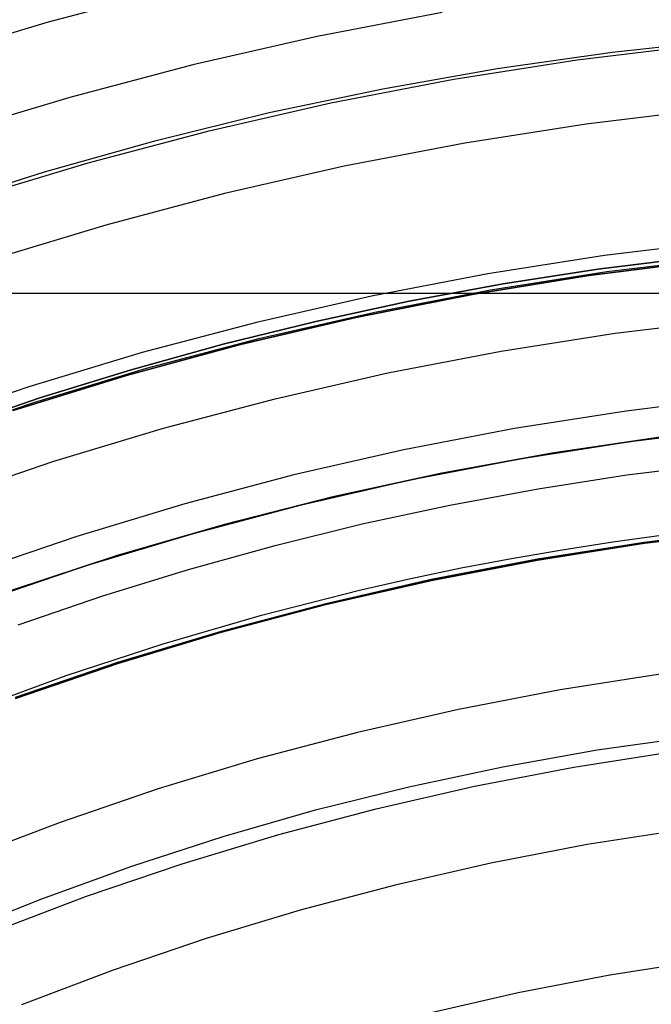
# Model space of a CAD drawing. Header units: millimetres. Extents: x 9001 to 10165, y -167 to 850.
# Tile 176 of 216: x 9566 to 9576, y 522 to 536. Entities that reach past the tile are written whole.
import ezdxf

# ---------------------------------------------------------------- set-up
doc = ezdxf.new("R2010")
doc.units = ezdxf.units.MM
for name, color, linetype in [('1', 7, 'Continuous'), ('COLOR EXT', 7, 'Continuous'), ('luz', 7, 'Continuous'), ('PLASTICO NEGRO', 7, 'Continuous')]:
    doc.layers.add(name, color=color, linetype=linetype)

msp = doc.modelspace()

# ---------------------------------------------------------------- linework, layer by layer
at = {"layer": '1', "color": 250, "true_color": 0x111111}
for p, q in [((9574.454, 535.492, 61.1), (9576.275, 535.713, 61.1)), ((9574.966, 535.605, 61.1), (9576.662, 535.788, 61.1)), ((9573.278, 535.365, 61.1), (9574.966, 535.605, 61.1)), ((9571.599, 535.069, 61.1), (9573.278, 535.365, 61.1)), ((9572.641, 535.208, 61.1), (9574.454, 535.492, 61.1)), ((9570.839, 534.862, 61.1), (9572.641, 535.208, 61.1)), ((9569.931, 534.718, 61.1), (9571.599, 535.069, 61.1)), ((9569.05, 534.453, 61.1), (9570.839, 534.862, 61.1)), ((9568.275, 534.311, 61.1), (9569.931, 534.718, 61.1)), ((9567.277, 533.983, 61.1), (9569.05, 534.453, 61.1)), ((9566.634, 533.849, 61.1), (9568.275, 534.311, 61.1)), ((9565.52, 533.453, 61.1), (9567.277, 533.983, 61.1)), ((9565.009, 533.332, 61.1), (9566.634, 533.849, 61.1)), ((9576.147, 532.593, 64.238), (9574.754, 532.419, 64.238)), ((9574.754, 532.419, 86.085), (9576.147, 532.593, 86.085)), ((9574.886, 532.384, 75.162), (9576.6, 532.592, 75.162)), ((9573.18, 532.117, 75.162), (9574.886, 532.384, 75.162)), ((9574.754, 532.419, 64.238), (9573.367, 532.204, 64.238)), ((9573.367, 532.204, 86.085), (9574.754, 532.419, 86.085)), ((9573.367, 532.204, 64.238), (9571.988, 531.948, 64.238)), ((9571.988, 531.948, 86.085), (9573.367, 532.204, 86.085)), ((9571.484, 531.791, 75.162), (9573.18, 532.117, 75.162)), ((9571.988, 531.948, 64.238), (9570.617, 531.652, 64.238)), ((9570.617, 531.652, 86.085), (9571.988, 531.948, 86.085)), ((9569.801, 531.407, 75.162), (9571.484, 531.791, 75.162)), ((9570.617, 531.652, 64.238), (9569.256, 531.317, 64.238)), ((9569.256, 531.317, 86.085), (9570.617, 531.652, 86.085)), ((9569.256, 531.317, 64.238), (9567.905, 530.942, 64.238)), ((9567.905, 530.942, 86.085), (9569.256, 531.317, 86.085)), ((9568.132, 530.965, 75.162), (9569.801, 531.407, 75.162)), ((9566.479, 530.465, 75.162), (9568.132, 530.965, 75.162)), ((9567.905, 530.942, 64.238), (9566.566, 530.529, 64.238)), ((9566.566, 530.529, 86.085), (9567.905, 530.942, 86.085)), ((9564.845, 529.909, 75.162), (9566.479, 530.465, 75.162)), ((9566.566, 530.529, 64.238), (9565.239, 530.078, 64.238)), ((9565.239, 530.078, 86.085), (9566.566, 530.529, 86.085)), ((9575.232, 529.89, 228.525), (9576.86, 530.087, 228.525)), ((9573.612, 529.636, 228.525), (9575.232, 529.89, 228.525)), ((9572.002, 529.327, 228.525), (9573.612, 529.636, 228.525)), ((9575.181, 529.4, 89.131), (9576.49, 529.563, 89.131)), ((9570.404, 528.962, 228.525), (9572.002, 529.327, 228.525)), ((9573.879, 529.198, 89.131), (9575.181, 529.4, 89.131)), ((9572.584, 528.958, 89.131), (9573.879, 529.198, 89.131)), ((9568.819, 528.542, 228.525), (9570.404, 528.962, 228.525)), ((9571.297, 528.68, 89.131), (9572.584, 528.958, 89.131)), ((9570.018, 528.365, 89.131), (9571.297, 528.68, 89.131)), ((9577.016, 528.587, 89.131), (9575.44, 528.396, 89.131)), ((9575.44, 528.396, 92.4), (9577.016, 528.587, 92.4)), ((9567.249, 528.068, 228.525), (9568.819, 528.542, 228.525)), ((9574.975, 528.417, 95.668), (9575.723, 528.518, 95.668)), ((9568.75, 528.013, 89.131), (9570.018, 528.365, 89.131)), ((9573.488, 528.174, 95.668), (9574.231, 528.302, 95.668)), ((9575.44, 528.396, 89.131), (9573.872, 528.15, 89.131)), ((9573.872, 528.15, 92.4), (9575.44, 528.396, 92.4)), ((9574.231, 528.302, 95.668), (9574.975, 528.417, 95.668)), ((9573.872, 528.15, 89.131), (9572.313, 527.85, 89.131)), ((9572.313, 527.85, 92.4), (9573.872, 528.15, 92.4)), ((9572.749, 528.034, 95.668), (9573.488, 528.174, 95.668)), ((9565.697, 527.539, 228.525), (9567.249, 528.068, 228.525)), ((9567.492, 527.625, 89.131), (9568.75, 528.013, 89.131)), ((9572.012, 527.88, 95.668), (9572.749, 528.034, 95.668)), ((9572.313, 527.85, 89.131), (9570.765, 527.497, 89.131)), ((9570.765, 527.497, 92.4), (9572.313, 527.85, 92.4)), ((9571.279, 527.714, 95.668), (9572.012, 527.88, 95.668)), ((9569.821, 527.343, 95.668), (9571.279, 527.714, 95.668)), ((9566.246, 527.201, 89.131), (9567.492, 527.625, 89.131)), ((9570.765, 527.497, 89.131), (9569.23, 527.091, 89.131)), ((9569.23, 527.091, 92.4), (9570.765, 527.497, 92.4)), ((9568.378, 526.922, 95.668), (9569.821, 527.343, 95.668)), ((9569.23, 527.091, 89.131), (9567.71, 526.631, 89.131)), ((9567.71, 526.631, 92.4), (9569.23, 527.091, 92.4)), ((9566.951, 526.453, 95.668), (9568.378, 526.922, 95.668)), ((9567.71, 526.631, 89.131), (9566.208, 526.12, 89.131)), ((9566.208, 526.12, 92.4), (9567.71, 526.631, 92.4)), ((9565.54, 525.937, 95.668), (9566.951, 526.453, 95.668)), ((9574.748, 525.363, 98.631), (9576.144, 525.561, 98.631)), ((9573.36, 525.117, 98.631), (9574.748, 525.363, 98.631)), ((9571.982, 524.823, 98.631), (9573.36, 525.117, 98.631)), ((9570.614, 524.482, 98.631), (9571.982, 524.823, 98.631)), ((9569.259, 524.093, 98.631), (9570.614, 524.482, 98.631)), ((9567.918, 523.659, 98.631), (9569.259, 524.093, 98.631)), ((9566.593, 523.178, 98.631), (9567.918, 523.659, 98.631)), ((9565.285, 522.652, 98.631), (9566.593, 523.178, 98.631))]:
    msp.add_line(p, q, dxfattribs=at)
at = {"layer": '1', "color": 29, "true_color": 0x4d342b}
for p, q in [((9576.348, 532.546, 70.562), (9574.624, 532.328, 70.562)), ((9574.624, 532.328, 76.062), (9576.348, 532.546, 76.062)), ((9576.348, 532.546, 34.462), (9574.624, 532.328, 34.462)), ((9574.624, 532.328, 42.462), (9576.348, 532.546, 42.462)), ((9574.624, 532.328, 73.312), (9576.348, 532.546, 73.312)), ((9574.624, 532.328, 38.462), (9576.348, 532.546, 38.462)), ((9574.624, 532.328, 70.562), (9572.909, 532.05, 70.562)), ((9572.909, 532.05, 76.062), (9574.624, 532.328, 76.062)), ((9574.624, 532.328, 34.462), (9572.909, 532.05, 34.462)), ((9572.909, 532.05, 42.462), (9574.624, 532.328, 42.462)), ((9572.909, 532.05, 73.312), (9574.624, 532.328, 73.312)), ((9572.909, 532.05, 38.462), (9574.624, 532.328, 38.462)), ((9572.909, 532.05, 70.562), (9571.205, 531.712, 70.562)), ((9571.205, 531.712, 76.062), (9572.909, 532.05, 76.062)), ((9572.909, 532.05, 34.462), (9571.205, 531.712, 34.462)), ((9571.205, 531.712, 42.462), (9572.909, 532.05, 42.462)), ((9571.205, 531.712, 73.312), (9572.909, 532.05, 73.312)), ((9571.205, 531.712, 38.462), (9572.909, 532.05, 38.462)), ((9571.205, 531.712, 70.562), (9569.513, 531.315, 70.562)), ((9569.513, 531.315, 76.062), (9571.205, 531.712, 76.062)), ((9571.205, 531.712, 34.462), (9569.513, 531.315, 34.462)), ((9569.513, 531.315, 42.462), (9571.205, 531.712, 42.462)), ((9569.513, 531.315, 73.312), (9571.205, 531.712, 73.312)), ((9569.513, 531.315, 38.462), (9571.205, 531.712, 38.462)), ((9569.513, 531.315, 70.562), (9567.836, 530.86, 70.562)), ((9567.836, 530.86, 76.062), (9569.513, 531.315, 76.062)), ((9569.513, 531.315, 34.462), (9567.836, 530.86, 34.462)), ((9567.836, 530.86, 42.462), (9569.513, 531.315, 42.462)), ((9567.836, 530.86, 73.312), (9569.513, 531.315, 73.312)), ((9567.836, 530.86, 38.462), (9569.513, 531.315, 38.462)), ((9567.836, 530.86, 70.562), (9566.176, 530.347, 70.562)), ((9566.176, 530.347, 76.062), (9567.836, 530.86, 76.062)), ((9567.836, 530.86, 34.462), (9566.176, 530.347, 34.462)), ((9566.176, 530.347, 42.462), (9567.836, 530.86, 42.462)), ((9566.176, 530.347, 73.312), (9567.836, 530.86, 73.312)), ((9566.176, 530.347, 38.462), (9567.836, 530.86, 38.462))]:
    msp.add_line(p, q, dxfattribs=at)
at = {"layer": 'COLOR EXT', "color": 30, "true_color": 0xff8d00}
msp.add_line((9533.963, 532.068, 21.262), (9580.77, 532.068, 21.262), dxfattribs=at)
at = {"layer": 'luz', "color": 7, "true_color": 0xffffff}
for p, q in [((9566.691, 536.05, -26.895), (9568.536, 536.539, -26.895)), ((9572.47, 536.189, -27.202), (9570.634, 535.836, -27.202)), ((9564.863, 535.498, -26.895), (9566.691, 536.05, -26.895)), ((9570.634, 535.836, -27.202), (9568.812, 535.42, -27.202)), ((9568.812, 535.42, -27.202), (9567.005, 534.941, -27.202)), ((9567.005, 534.941, -27.202), (9565.216, 534.401, -27.202)), ((9576.374, 534.766, -26.139), (9574.585, 534.549, -26.139)), ((9574.585, 534.549, -26.139), (9572.804, 534.27, -26.139)), ((9572.804, 534.27, -26.139), (9571.035, 533.93, -26.139)), ((9571.035, 533.93, -26.139), (9569.278, 533.529, -26.139)), ((9569.278, 533.529, -26.139), (9567.536, 533.068, -26.139)), ((9567.536, 533.068, -26.139), (9565.811, 532.547, -26.139)), ((9576.575, 532.83, -25.076), (9574.853, 532.621, -25.076)), ((9574.853, 532.621, -25.076), (9573.139, 532.352, -25.076)), ((9573.139, 532.352, -25.076), (9571.435, 532.025, -25.076)), ((9571.435, 532.025, -25.076), (9569.744, 531.639, -25.076)), ((9569.744, 531.639, -25.076), (9568.067, 531.195, -25.076)), ((9575.011, 531.479, -25.384), (9576.694, 531.683, -25.384)), ((9573.337, 531.216, -25.384), (9575.011, 531.479, -25.384)), ((9568.067, 531.195, -25.076), (9566.406, 530.693, -25.076)), ((9571.672, 530.897, -25.384), (9573.337, 531.216, -25.384)), ((9570.02, 530.519, -25.384), (9571.672, 530.897, -25.384)), ((9566.406, 530.693, -25.076), (9564.764, 530.134, -25.076)), ((9568.381, 530.085, -25.384), (9570.02, 530.519, -25.384)), ((9576.813, 530.536, -25.691), (9575.17, 530.337, -25.691)), ((9575.17, 530.337, -25.691), (9573.535, 530.081, -25.691)), ((9566.759, 529.595, -25.384), (9568.381, 530.085, -25.384)), ((9573.535, 530.081, -25.691), (9571.909, 529.768, -25.691)), ((9571.909, 529.768, -25.691), (9570.296, 529.4, -25.691)), ((9565.154, 529.049, -25.384), (9566.759, 529.595, -25.384)), ((9570.296, 529.4, -25.691), (9568.696, 528.976, -25.691)), ((9568.696, 528.976, -25.691), (9567.111, 528.497, -25.691)), ((9577.015, 528.6, -24.628), (9575.438, 528.408, -24.628)), ((9567.111, 528.497, -25.691), (9565.544, 527.964, -25.691)), ((9575.438, 528.408, -24.628), (9573.869, 528.163, -24.628)), ((9573.869, 528.163, -24.628), (9572.31, 527.863, -24.628)), ((9572.31, 527.863, -24.628), (9570.762, 527.509, -24.628)), ((9570.762, 527.509, -24.628), (9569.227, 527.103, -24.628)), ((9569.227, 527.103, -24.628), (9567.707, 526.644, -24.628)), ((9567.707, 526.644, -24.628), (9566.203, 526.132, -24.628)), ((9575.706, 526.48, -23.565), (9574.204, 526.244, -23.565)), ((9574.204, 526.244, -23.565), (9572.71, 525.957, -23.565)), ((9572.71, 525.957, -23.565), (9571.228, 525.619, -23.565)), ((9571.228, 525.619, -23.565), (9569.758, 525.23, -23.565)), ((9574.402, 525.109, -23.873), (9575.865, 525.338, -23.873)), ((9569.758, 525.23, -23.565), (9568.302, 524.79, -23.565)), ((9572.947, 524.829, -23.873), (9574.402, 525.109, -23.873)), ((9571.504, 524.5, -23.873), (9572.947, 524.829, -23.873)), ((9568.302, 524.79, -23.565), (9566.862, 524.3, -23.565)), ((9570.072, 524.12, -23.873), (9571.504, 524.5, -23.873)), ((9566.862, 524.3, -23.565), (9565.44, 523.761, -23.565)), ((9568.654, 523.692, -23.873), (9570.072, 524.12, -23.873)), ((9576.024, 524.196, -24.18), (9574.6, 523.973, -24.18)), ((9574.6, 523.973, -24.18), (9573.185, 523.701, -24.18)), ((9567.252, 523.215, -23.873), (9568.654, 523.692, -23.873)), ((9573.185, 523.701, -24.18), (9571.78, 523.38, -24.18)), ((9571.78, 523.38, -24.18), (9570.386, 523.011, -24.18)), ((9565.868, 522.69, -23.873), (9567.252, 523.215, -23.873)), ((9570.386, 523.011, -24.18), (9569.007, 522.594, -24.18)), ((9569.007, 522.594, -24.18), (9567.642, 522.13, -24.18)), ((9576.292, 522.267, -23.117), (9574.934, 522.055, -23.117)), ((9567.642, 522.13, -24.18), (9566.295, 521.619, -24.18)), ((9574.934, 522.055, -23.117), (9573.585, 521.795, -23.117)), ((9573.585, 521.795, -23.117), (9572.245, 521.49, -23.117))]:
    msp.add_line(p, q, dxfattribs=at)
at = {"layer": 'PLASTICO NEGRO', "color": 254, "true_color": 0xcad1ee}
for p, q in [((9575.703, 529.957, 33.562), (9574.081, 529.72, 33.562)), ((9574.081, 529.72, 35.062), (9575.703, 529.957, 35.062)), ((9575.703, 529.957, 34.312), (9574.081, 529.72, 34.312)), ((9574.081, 529.72, 33.562), (9572.467, 529.426, 33.562)), ((9572.467, 529.426, 35.062), (9574.081, 529.72, 35.062)), ((9574.081, 529.72, 34.312), (9572.467, 529.426, 34.312)), ((9572.467, 529.426, 33.562), (9570.865, 529.077, 33.562)), ((9570.865, 529.077, 35.062), (9572.467, 529.426, 35.062)), ((9572.467, 529.426, 34.312), (9570.865, 529.077, 34.312)), ((9570.865, 529.077, 33.562), (9569.276, 528.673, 33.562)), ((9569.276, 528.673, 35.062), (9570.865, 529.077, 35.062)), ((9570.865, 529.077, 34.312), (9569.276, 528.673, 34.312)), ((9569.276, 528.673, 33.562), (9567.701, 528.215, 33.562)), ((9567.701, 528.215, 35.062), (9569.276, 528.673, 35.062)), ((9569.276, 528.673, 34.312), (9567.701, 528.215, 34.312)), ((9567.701, 528.215, 33.562), (9566.144, 527.702, 33.562)), ((9566.144, 527.702, 35.062), (9567.701, 528.215, 35.062)), ((9567.701, 528.215, 34.312), (9566.144, 527.702, 34.312))]:
    msp.add_line(p, q, dxfattribs=at)

doc.saveas('drawing.dxf')
